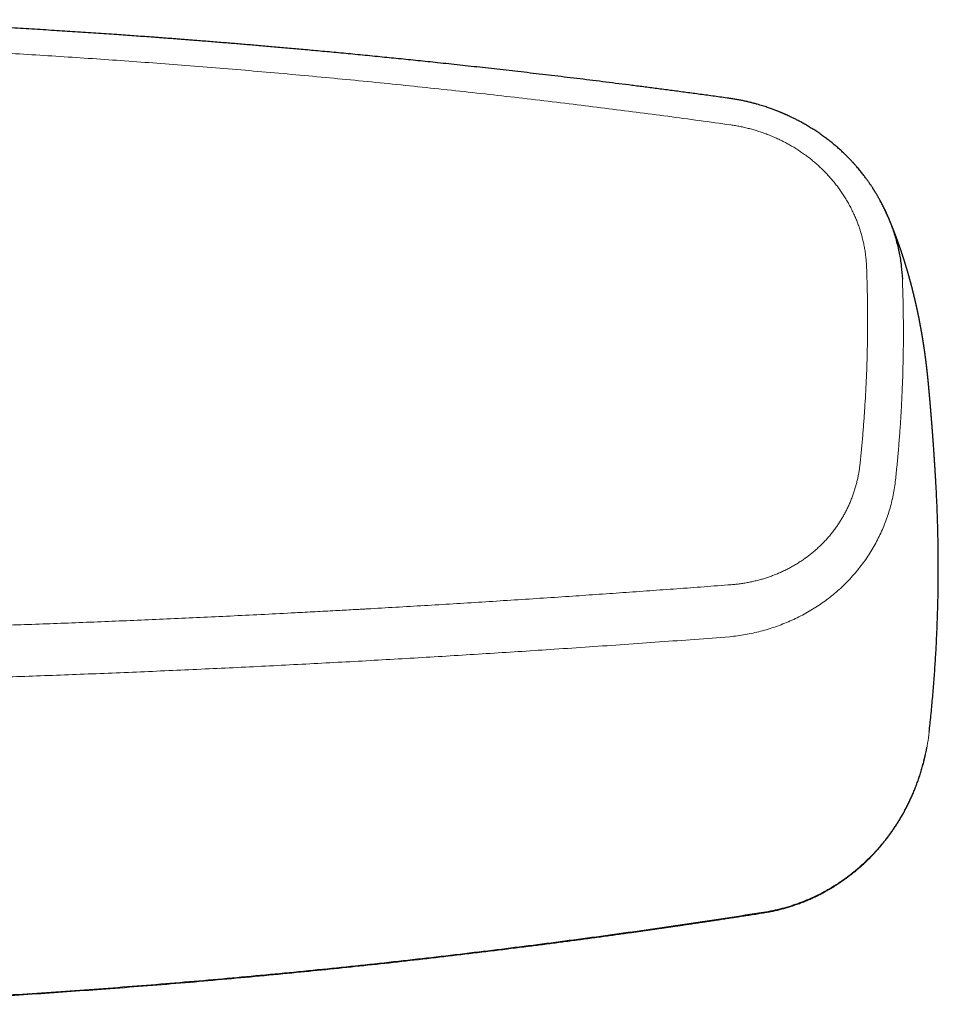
# Model space of a CAD drawing. Header units: millimetres. Extents: x 8 to 864, y 12 to 475.
# Tile 34 of 52: x 482 to 543, y 392 to 458. Entities that reach past the tile are written whole.
import ezdxf

# ---------------------------------------------------------------- set-up
doc = ezdxf.new("R2010")
doc.units = ezdxf.units.MM

msp = doc.modelspace()

# ---------------------------------------------------------------- linework, layer by layer
at = {"color": 8, "linetype": 'Continuous', "lineweight": 0}
msp.add_line((539.146, 444.576), (539.164, 444.531), dxfattribs=at)
at = {"color": 7, "linetype": 'Continuous', "lineweight": 30}
msp.add_line((539.171, 444.52), (539.166, 444.532), dxfattribs=at)
at = {"color": 7, "linetype": 'Continuous', "lineweight": 30, "flags": 128}
msp.add_lwpolyline([(541.923, 410.3), (541.924, 410.3), (541.922, 410.3), (541.917, 410.3)], dxfattribs=at)
at = {"color": 8, "linetype": 'Continuous', "lineweight": 0, "flags": 128}
msp.add_lwpolyline([(530.937, 398.374), (530.939, 398.36), (530.941, 398.35), (530.943, 398.343), (530.944, 398.339), (530.945, 398.339), (530.945, 398.339)], dxfattribs=at)
at = {"color": 7, "linetype": 'Continuous', "lineweight": 30}
for points, knots in [([(528.638, 452.327), (528.321, 452.371), (527.689, 452.458), (526.746, 452.586), (525.814, 452.711), (524.892, 452.834), (523.985, 452.953), (523.093, 453.068), (522.217, 453.181), (521.35, 453.29), (520.487, 453.398), (519.629, 453.504), (518.775, 453.609), (517.932, 453.711), (517.098, 453.81), (516.275, 453.907), (515.463, 454.002), (514.66, 454.094), (513.868, 454.184), (513.086, 454.272), (512.315, 454.358), (511.554, 454.442), (510.804, 454.523), (510.064, 454.603), (509.354, 454.678), (508.674, 454.749), (508.023, 454.817), (507.381, 454.883), (506.747, 454.947), (506.123, 455.01), (505.489, 455.073), (504.846, 455.137), (504.195, 455.2), (503.554, 455.262), (502.924, 455.322), (502.305, 455.38), (501.696, 455.437), (501.114, 455.491), (500.557, 455.541), (500.027, 455.589), (499.506, 455.636), (498.993, 455.681), (498.489, 455.725), (497.994, 455.768), (497.508, 455.81), (497.031, 455.851), (496.563, 455.89), (496.104, 455.929), (495.654, 455.966), (495.187, 456.004), (494.705, 456.043), (494.208, 456.083), (493.724, 456.122), (493.282, 456.157), (492.879, 456.188), (492.513, 456.217), (492.15, 456.245), (491.789, 456.272), (491.427, 456.3), (491.065, 456.327), (490.702, 456.354), (490.079, 456.4), (489.193, 456.464), (487.971, 456.55), (486.67, 456.64), (485.29, 456.731), (483.871, 456.822), (482.411, 456.911), (480.912, 457), (479.405, 457.085), (477.891, 457.167), (476.339, 457.246), (474.749, 457.324), (473.12, 457.399), (471.487, 457.469), (470.382, 457.515), (469.822, 457.536), (469.807, 457.536)], [0, 0, 0, 0, 0.016357, 0.0325344, 0.0485323, 0.0643507, 0.0799894, 0.0951739, 0.1101851, 0.1250228, 0.1396872, 0.154472, 0.1690761, 0.1834995, 0.1977422, 0.2118042, 0.2256853, 0.2393856, 0.2529051, 0.2662437, 0.2794013, 0.2923781, 0.3051739, 0.3177887, 0.3302225, 0.3414611, 0.3525476, 0.363482, 0.3742642, 0.3848942, 0.3953721, 0.4066289, 0.4177046, 0.4285991, 0.4393125, 0.4498447, 0.4601957, 0.4703655, 0.4795286, 0.4885395, 0.497398, 0.5061043, 0.5146583, 0.52306, 0.5313093, 0.5394064, 0.5473511, 0.5551435, 0.5627836, 0.5702713, 0.5789006, 0.5873182, 0.5955243, 0.6035187, 0.6098384, 0.6160193, 0.6221374, 0.6282626, 0.634395, 0.6405346, 0.6466813, 0.6528353, 0.6722229, 0.6916813, 0.7149384, 0.7382957, 0.7617533, 0.7869977, 0.8123569, 0.8378311, 0.8634201, 0.8891238, 0.9165106, 0.9440263, 0.9716384, 0.9992555, 1, 1, 1, 1]), ([(539.166, 444.532), (539.128, 444.617), (539.05, 444.795), (538.924, 445.06), (538.789, 445.329), (538.677, 445.539), (538.593, 445.691), (538.541, 445.782), (538.492, 445.867), (538.447, 445.944), (538.405, 446.014), (538.368, 446.075), (538.336, 446.129), (538.307, 446.175), (538.283, 446.214), (538.263, 446.246), (538.246, 446.273), (538.23, 446.297), (538.214, 446.323), (538.196, 446.351), (538.171, 446.389), (538.138, 446.441), (538.094, 446.507), (538.046, 446.579), (537.994, 446.656), (537.937, 446.738), (537.875, 446.826), (537.809, 446.919), (537.739, 447.015), (537.664, 447.115), (537.586, 447.219), (537.503, 447.326), (537.416, 447.436), (537.324, 447.549), (537.227, 447.665), (537.145, 447.761), (537.081, 447.835), (537.039, 447.883), (537.004, 447.923), (536.975, 447.955), (536.953, 447.979), (536.937, 447.997), (536.924, 448.012), (536.911, 448.026), (536.891, 448.048), (536.862, 448.08), (536.822, 448.123), (536.776, 448.172), (536.724, 448.227), (536.666, 448.288), (536.602, 448.354), (536.532, 448.425), (536.455, 448.502), (536.371, 448.584), (536.28, 448.672), (536.182, 448.765), (536.078, 448.861), (535.97, 448.958), (535.86, 449.056), (535.748, 449.153), (535.597, 449.28), (535.405, 449.437), (535.168, 449.621), (534.923, 449.803), (534.669, 449.983), (534.406, 450.161), (534.134, 450.335), (533.906, 450.473), (533.727, 450.578), (533.599, 450.651), (533.474, 450.721), (533.352, 450.787), (533.237, 450.848), (533.128, 450.905), (533.023, 450.958), (532.922, 451.009), (532.825, 451.056), (532.736, 451.098), (532.656, 451.136), (532.586, 451.169), (532.526, 451.196), (532.475, 451.219), (532.43, 451.239), (532.39, 451.257), (532.351, 451.274), (532.31, 451.292), (532.265, 451.312), (532.216, 451.333), (532.162, 451.356), (532.104, 451.38), (532.04, 451.406), (531.969, 451.436), (531.888, 451.468), (531.797, 451.504), (531.696, 451.543), (531.585, 451.585), (531.463, 451.629), (531.33, 451.676), (531.187, 451.725), (531.035, 451.776), (530.872, 451.828), (530.701, 451.88), (530.518, 451.933), (530.324, 451.987), (530.117, 452.04), (529.898, 452.093), (529.668, 452.145), (529.427, 452.196), (529.174, 452.243), (528.91, 452.288), (528.73, 452.314), (528.638, 452.327)], [0, 0, 0, 0, 0.020727, 0.042709, 0.065005, 0.087624, 0.095665, 0.103592, 0.110905, 0.117568, 0.123581, 0.128853, 0.133498, 0.137516, 0.140906, 0.143708, 0.145888, 0.147977, 0.150189, 0.152597, 0.15534, 0.160335, 0.166167, 0.172836, 0.179497, 0.186826, 0.194792, 0.203185, 0.211961, 0.221119, 0.230662, 0.240588, 0.250897, 0.26159, 0.272668, 0.284043, 0.289439, 0.294088, 0.297991, 0.301147, 0.303557, 0.305196, 0.30651, 0.30789, 0.309338, 0.313013, 0.317309, 0.322237, 0.327798, 0.333991, 0.34069, 0.347997, 0.355908, 0.364421, 0.373727, 0.383658, 0.394111, 0.40471, 0.41542, 0.426241, 0.437174, 0.458571, 0.480384, 0.502612, 0.525258, 0.548321, 0.571804, 0.595706, 0.606356, 0.617088, 0.62768, 0.637711, 0.647173, 0.656067, 0.664392, 0.672893, 0.680709, 0.687838, 0.694282, 0.700041, 0.704658, 0.708715, 0.712213, 0.715285, 0.718349, 0.721464, 0.724996, 0.729062, 0.733168, 0.737706, 0.742674, 0.74821, 0.754527, 0.761626, 0.769508, 0.778152, 0.787574, 0.797775, 0.808753, 0.820509, 0.832812, 0.845866, 0.859669, 0.874221, 0.889844, 0.906248, 0.923434, 0.941401, 0.96015, 0.979683, 1, 1, 1, 1]), ([(541.875, 433.423), (541.874, 433.434), (541.872, 433.453), (541.869, 433.479), (541.867, 433.501), (541.866, 433.519), (541.864, 433.534), (541.862, 433.552), (541.86, 433.576), (541.857, 433.604), (541.854, 433.635), (541.851, 433.665), (541.848, 433.696), (541.845, 433.725), (541.843, 433.752), (541.84, 433.78), (541.837, 433.811), (541.833, 433.845), (541.829, 433.882), (541.825, 433.921), (541.821, 433.962), (541.817, 434.001), (541.813, 434.037), (541.81, 434.07), (541.806, 434.103), (541.802, 434.137), (541.799, 434.171), (541.795, 434.204), (541.791, 434.235), (541.788, 434.266), (541.784, 434.297), (541.781, 434.328), (541.778, 434.358), (541.774, 434.389), (541.77, 434.422), (541.766, 434.457), (541.762, 434.49), (541.759, 434.52), (541.756, 434.546), (541.753, 434.569), (541.75, 434.59), (541.748, 434.608), (541.746, 434.625), (541.744, 434.644), (541.741, 434.665), (541.738, 434.689), (541.735, 434.715), (541.732, 434.742), (541.729, 434.768), (541.725, 434.795), (541.722, 434.823), (541.719, 434.849), (541.716, 434.873), (541.713, 434.894), (541.71, 434.913), (541.708, 434.932), (541.706, 434.95), (541.703, 434.968), (541.701, 434.988), (541.698, 435.009), (541.695, 435.031), (541.692, 435.055), (541.689, 435.082), (541.685, 435.109), (541.682, 435.135), (541.678, 435.161), (541.675, 435.188), (541.671, 435.216), (541.667, 435.243), (541.664, 435.269), (541.66, 435.293), (541.657, 435.315), (541.654, 435.337), (541.651, 435.361), (541.648, 435.386), (541.644, 435.411), (541.641, 435.434), (541.637, 435.461), (541.633, 435.492), (541.628, 435.527), (541.623, 435.56), (541.619, 435.592), (541.614, 435.626), (541.608, 435.662), (541.603, 435.699), (541.598, 435.734), (541.593, 435.77), (541.587, 435.805), (541.582, 435.841), (541.576, 435.879), (541.57, 435.918), (541.565, 435.956), (541.559, 435.993), (541.554, 436.028), (541.549, 436.06), (541.544, 436.09), (541.54, 436.117), (541.536, 436.143), (541.532, 436.169), (541.527, 436.196), (541.523, 436.223), (541.519, 436.25), (541.514, 436.277), (541.51, 436.303), (541.506, 436.33), (541.502, 436.354), (541.498, 436.378), (541.494, 436.401), (541.491, 436.422), (541.487, 436.444), (541.484, 436.465), (541.48, 436.486), (541.477, 436.508), (541.473, 436.532), (541.468, 436.558), (541.464, 436.585), (541.459, 436.612), (541.454, 436.642), (541.448, 436.676), (541.442, 436.714), (541.436, 436.75), (541.429, 436.786), (541.423, 436.822), (541.416, 436.861), (541.409, 436.9), (541.403, 436.938), (541.396, 436.973), (541.391, 437.003), (541.386, 437.029), (541.382, 437.051), (541.378, 437.075), (541.374, 437.099), (541.369, 437.126), (541.364, 437.154), (541.358, 437.184), (541.353, 437.213), (541.348, 437.24), (541.343, 437.264), (541.339, 437.286), (541.335, 437.307), (541.332, 437.327), (541.328, 437.347), (541.324, 437.368), (541.32, 437.389), (541.316, 437.412), (541.311, 437.436), (541.306, 437.463), (541.301, 437.489), (541.296, 437.515), (541.291, 437.539), (541.286, 437.566), (541.28, 437.594), (541.275, 437.624), (541.269, 437.654), (541.263, 437.684), (541.256, 437.717), (541.25, 437.748), (541.244, 437.778), (541.238, 437.807), (541.233, 437.835), (541.227, 437.862), (541.222, 437.887), (541.217, 437.91), (541.213, 437.933), (541.208, 437.956), (541.203, 437.979), (541.198, 438.004), (541.193, 438.03), (541.187, 438.058), (541.181, 438.087), (541.175, 438.116), (541.169, 438.143), (541.164, 438.168), (541.158, 438.194), (541.153, 438.222), (541.146, 438.251), (541.14, 438.281), (541.133, 438.312), (541.126, 438.345), (541.119, 438.379), (541.111, 438.414), (541.104, 438.448), (541.097, 438.479), (541.091, 438.508), (541.085, 438.535), (541.079, 438.559), (541.074, 438.582), (541.069, 438.605), (541.063, 438.63), (541.057, 438.657), (541.05, 438.688), (541.043, 438.722), (541.035, 438.756), (541.028, 438.787), (541.021, 438.817), (541.015, 438.845), (541.008, 438.873), (541.002, 438.901), (540.995, 438.931), (540.988, 438.961), (540.981, 438.991), (540.974, 439.019), (540.967, 439.048), (540.961, 439.075), (540.955, 439.101), (540.949, 439.126), (540.943, 439.151), (540.937, 439.176), (540.931, 439.199), (540.926, 439.22), (540.921, 439.241), (540.915, 439.265), (540.908, 439.294), (540.9, 439.326), (540.892, 439.361), (540.884, 439.394), (540.876, 439.424), (540.869, 439.452), (540.863, 439.478), (540.857, 439.504), (540.85, 439.529), (540.844, 439.556), (540.836, 439.584), (540.828, 439.617), (540.818, 439.655), (540.808, 439.694), (540.799, 439.731), (540.79, 439.764), (540.782, 439.796), (540.774, 439.828), (540.766, 439.857), (540.759, 439.884), (540.753, 439.909), (540.746, 439.936), (540.739, 439.963), (540.731, 439.99), (540.725, 440.016), (540.719, 440.039), (540.713, 440.059), (540.708, 440.077), (540.703, 440.095), (540.699, 440.113), (540.694, 440.132), (540.688, 440.152), (540.683, 440.172), (540.677, 440.194), (540.67, 440.219), (540.662, 440.247), (540.655, 440.276), (540.646, 440.306), (540.638, 440.336), (540.63, 440.365), (540.623, 440.392), (540.616, 440.417), (540.609, 440.441), (540.602, 440.465), (540.595, 440.49), (540.588, 440.515), (540.58, 440.543), (540.572, 440.574), (540.563, 440.606), (540.554, 440.637), (540.545, 440.667), (540.537, 440.695), (540.53, 440.721), (540.522, 440.746), (540.515, 440.771), (540.508, 440.795), (540.501, 440.821), (540.493, 440.848), (540.484, 440.877), (540.475, 440.909), (540.465, 440.944), (540.454, 440.981), (540.442, 441.019), (540.432, 441.054), (540.422, 441.088), (540.412, 441.121), (540.402, 441.154), (540.391, 441.19), (540.379, 441.228), (540.367, 441.268), (540.356, 441.306), (540.345, 441.341), (540.334, 441.376), (540.323, 441.411), (540.312, 441.446), (540.301, 441.483), (540.289, 441.518), (540.279, 441.553), (540.269, 441.584), (540.259, 441.615), (540.25, 441.643), (540.242, 441.669), (540.234, 441.695), (540.225, 441.722), (540.215, 441.753), (540.204, 441.788), (540.191, 441.825), (540.18, 441.861), (540.168, 441.896), (540.158, 441.927), (540.149, 441.956), (540.139, 441.984), (540.131, 442.01), (540.123, 442.034), (540.114, 442.062), (540.103, 442.093), (540.091, 442.128), (540.079, 442.166), (540.065, 442.206), (540.051, 442.249), (540.037, 442.29), (540.024, 442.328), (540.011, 442.363), (540, 442.397), (539.988, 442.432), (539.976, 442.466), (539.964, 442.502), (539.951, 442.538), (539.937, 442.576), (539.924, 442.614), (539.911, 442.65), (539.899, 442.684), (539.889, 442.713), (539.879, 442.74), (539.871, 442.764), (539.862, 442.788), (539.853, 442.814), (539.843, 442.841), (539.832, 442.871), (539.821, 442.902), (539.81, 442.933), (539.799, 442.962), (539.789, 442.99), (539.779, 443.016), (539.77, 443.04), (539.762, 443.064), (539.753, 443.085), (539.746, 443.105), (539.74, 443.123), (539.732, 443.143), (539.724, 443.165), (539.714, 443.19), (539.704, 443.217), (539.693, 443.247), (539.682, 443.277), (539.67, 443.307), (539.66, 443.333), (539.651, 443.357), (539.642, 443.381), (539.633, 443.404), (539.623, 443.431), (539.611, 443.463), (539.597, 443.499), (539.582, 443.539), (539.566, 443.578), (539.552, 443.616), (539.538, 443.65), (539.526, 443.682), (539.514, 443.712), (539.502, 443.741), (539.491, 443.771), (539.479, 443.8), (539.467, 443.829), (539.456, 443.857), (539.444, 443.886), (539.432, 443.916), (539.42, 443.947), (539.408, 443.976), (539.397, 444.004), (539.386, 444.031), (539.375, 444.058), (539.364, 444.085), (539.352, 444.113), (539.341, 444.141), (539.329, 444.169), (539.317, 444.199), (539.303, 444.231), (539.29, 444.264), (539.276, 444.297), (539.263, 444.327), (539.251, 444.356), (539.24, 444.382), (539.229, 444.408), (539.218, 444.434), (539.207, 444.46), (539.196, 444.486), (539.185, 444.513), (539.173, 444.541), (539.16, 444.571), (539.146, 444.603), (539.132, 444.636), (539.118, 444.668), (539.105, 444.698), (539.093, 444.726), (539.081, 444.752), (539.069, 444.779), (539.06, 444.801), (539.053, 444.817), (539.048, 444.827), (539.043, 444.839), (539.037, 444.853), (539.029, 444.87), (539.021, 444.89), (539.011, 444.912), (539.004, 444.928), (539, 444.936)], [0, 0, 0, 0, 0.002215, 0.004139, 0.005773, 0.007117, 0.0083, 0.00958, 0.011801, 0.014246, 0.016716, 0.019352, 0.021961, 0.024401, 0.026645, 0.02878, 0.031453, 0.034306, 0.037436, 0.040704, 0.044197, 0.04759, 0.050596, 0.053265, 0.055948, 0.058805, 0.061876, 0.064415, 0.067057, 0.069764, 0.072266, 0.074909, 0.077406, 0.079923, 0.082642, 0.085613, 0.088884, 0.091038, 0.093248, 0.09524, 0.096984, 0.098482, 0.099879, 0.10127, 0.103172, 0.105167, 0.107359, 0.109756, 0.111868, 0.114159, 0.116588, 0.118829, 0.120814, 0.122519, 0.124124, 0.125681, 0.127192, 0.128752, 0.130393, 0.132115, 0.133972, 0.136052, 0.13831, 0.140683, 0.142875, 0.144866, 0.147408, 0.149747, 0.151915, 0.154093, 0.156333, 0.157952, 0.159795, 0.161862, 0.164065, 0.166157, 0.168124, 0.169966, 0.173108, 0.175985, 0.178781, 0.181351, 0.184241, 0.187409, 0.190522, 0.193532, 0.196382, 0.199516, 0.202512, 0.205567, 0.208894, 0.212473, 0.215412, 0.218428, 0.221207, 0.223676, 0.22603, 0.22813, 0.230316, 0.232625, 0.235088, 0.237199, 0.239469, 0.24181, 0.243944, 0.246189, 0.24817, 0.250062, 0.251875, 0.25368, 0.25555, 0.257207, 0.259038, 0.261113, 0.263433, 0.2658, 0.268017, 0.270084, 0.273567, 0.27675, 0.279832, 0.282658, 0.285824, 0.289212, 0.292578, 0.295881, 0.298907, 0.301664, 0.303536, 0.305422, 0.307414, 0.309526, 0.31177, 0.314181, 0.316763, 0.319362, 0.321674, 0.323689, 0.325519, 0.327291, 0.329006, 0.330731, 0.332509, 0.334348, 0.336197, 0.338288, 0.340616, 0.342949, 0.345154, 0.347232, 0.349194, 0.351913, 0.354434, 0.356931, 0.359498, 0.362274, 0.365238, 0.367649, 0.370129, 0.372621, 0.374917, 0.377001, 0.378963, 0.380925, 0.382897, 0.384908, 0.386961, 0.38917, 0.391645, 0.394206, 0.396698, 0.399007, 0.40114, 0.403166, 0.405761, 0.408258, 0.410758, 0.41341, 0.416296, 0.419331, 0.422263, 0.425234, 0.427979, 0.430439, 0.432792, 0.434754, 0.436735, 0.438744, 0.440807, 0.443106, 0.445674, 0.448855, 0.451803, 0.454511, 0.457043, 0.459452, 0.461806, 0.464177, 0.46676, 0.469608, 0.471991, 0.474471, 0.477036, 0.479422, 0.481518, 0.483779, 0.485938, 0.488047, 0.490168, 0.491867, 0.493636, 0.495664, 0.497972, 0.501097, 0.504114, 0.506992, 0.509639, 0.512028, 0.514293, 0.516428, 0.518621, 0.520919, 0.523341, 0.525986, 0.529671, 0.533158, 0.536246, 0.53913, 0.541882, 0.544606, 0.54744, 0.549489, 0.551696, 0.554005, 0.556384, 0.55883, 0.561127, 0.563059, 0.564763, 0.566355, 0.567918, 0.569453, 0.571149, 0.57285, 0.574557, 0.576441, 0.578637, 0.581135, 0.583699, 0.586221, 0.589023, 0.591584, 0.59387, 0.596005, 0.598141, 0.600243, 0.602359, 0.604509, 0.606906, 0.609659, 0.612558, 0.615327, 0.61796, 0.620412, 0.622671, 0.624812, 0.626952, 0.629122, 0.631372, 0.633714, 0.636263, 0.639052, 0.641915, 0.645548, 0.648862, 0.651925, 0.654869, 0.657621, 0.660549, 0.663694, 0.667136, 0.670769, 0.674098, 0.67711, 0.680234, 0.683234, 0.686251, 0.689493, 0.693027, 0.695744, 0.698605, 0.701328, 0.703817, 0.706126, 0.708356, 0.710514, 0.713457, 0.71648, 0.719775, 0.723355, 0.726144, 0.728965, 0.731572, 0.733964, 0.736241, 0.738437, 0.740579, 0.743526, 0.746618, 0.749948, 0.753583, 0.75754, 0.761212, 0.764555, 0.767677, 0.770681, 0.773705, 0.776868, 0.779861, 0.783175, 0.786689, 0.790022, 0.793282, 0.796271, 0.799074, 0.801215, 0.803363, 0.805524, 0.807733, 0.810186, 0.812912, 0.815739, 0.818513, 0.821207, 0.82369, 0.82594, 0.828081, 0.830222, 0.832324, 0.833923, 0.835476, 0.837187, 0.839192, 0.84149, 0.843956, 0.846422, 0.849507, 0.852216, 0.854492, 0.856566, 0.858673, 0.86081, 0.862951, 0.865955, 0.869256, 0.872838, 0.876621, 0.879956, 0.883012, 0.885854, 0.888562, 0.891191, 0.893822, 0.896485, 0.899203, 0.901605, 0.904246, 0.907041, 0.909809, 0.912533, 0.915075, 0.917384, 0.919794, 0.922344, 0.924906, 0.927321, 0.929837, 0.932612, 0.935574, 0.938596, 0.941625, 0.944434, 0.946957, 0.949371, 0.95172, 0.954033, 0.95639, 0.958765, 0.961173, 0.9637, 0.966503, 0.969483, 0.97248, 0.975461, 0.97823, 0.980709, 0.983086, 0.985606, 0.988108, 0.989051, 0.989971, 0.990988, 0.992267, 0.993807, 0.99561, 0.997674, 1, 1, 1, 1]), ([(539.164, 444.531), (539.269, 444.277), (539.487, 443.749), (539.743, 442.925), (539.946, 442.069), (540.087, 441.204), (540.125, 440.624), (540.144, 440.334)], [0, 0, 0, 0, 0.188411, 0.391629, 0.594625, 0.797403, 1, 1, 1, 1]), ([(542.367, 426.882), (542.367, 426.885), (542.366, 426.892), (542.366, 426.902), (542.365, 426.914), (542.364, 426.928), (542.363, 426.943), (542.362, 426.961), (542.361, 426.983), (542.36, 427.007), (542.358, 427.032), (542.357, 427.053), (542.356, 427.071), (542.355, 427.088), (542.354, 427.107), (542.352, 427.131), (542.351, 427.157), (542.349, 427.18), (542.348, 427.199), (542.347, 427.217), (542.346, 427.236), (542.345, 427.256), (542.344, 427.277), (542.343, 427.296), (542.342, 427.312), (542.341, 427.326), (542.34, 427.342), (542.339, 427.359), (542.338, 427.378), (542.337, 427.396), (542.336, 427.412), (542.335, 427.427), (542.334, 427.44), (542.333, 427.453), (542.332, 427.468), (542.331, 427.489), (542.33, 427.513), (542.328, 427.537), (542.327, 427.556), (542.326, 427.573), (542.325, 427.592), (542.323, 427.614), (542.322, 427.64), (542.32, 427.667), (542.318, 427.696), (542.317, 427.725), (542.314, 427.764), (542.312, 427.805), (542.309, 427.85), (542.306, 427.896), (542.304, 427.932), (542.302, 427.96), (542.301, 427.975), (542.3, 427.991), (542.299, 428.009), (542.298, 428.029), (542.296, 428.049), (542.295, 428.067), (542.294, 428.082), (542.293, 428.096), (542.292, 428.112), (542.291, 428.131), (542.29, 428.153), (542.288, 428.175), (542.287, 428.192), (542.286, 428.207), (542.285, 428.222), (542.284, 428.239), (542.283, 428.259), (542.282, 428.282), (542.28, 428.304), (542.279, 428.325), (542.278, 428.342), (542.277, 428.357), (542.276, 428.37), (542.275, 428.382), (542.274, 428.395), (542.273, 428.409), (542.272, 428.426), (542.271, 428.443), (542.27, 428.46), (542.269, 428.473), (542.268, 428.492), (542.266, 428.521), (542.263, 428.56), (542.261, 428.598), (542.258, 428.639), (542.255, 428.679), (542.253, 428.722), (542.25, 428.765), (542.247, 428.801), (542.245, 428.828), (542.244, 428.843), (542.243, 428.859), (542.242, 428.877), (542.241, 428.897), (542.239, 428.921), (542.237, 428.945), (542.236, 428.968), (542.235, 428.987), (542.233, 429.004), (542.232, 429.021), (542.231, 429.039), (542.229, 429.074), (542.225, 429.125), (542.22, 429.19), (542.216, 429.258), (542.211, 429.321), (542.207, 429.386), (542.202, 429.449), (542.198, 429.513), (542.194, 429.57), (542.19, 429.62), (542.186, 429.672), (542.183, 429.721), (542.18, 429.762), (542.177, 429.792), (542.176, 429.815), (542.174, 429.838), (542.173, 429.859), (542.171, 429.877), (542.17, 429.892), (542.169, 429.904), (542.169, 429.914), (542.168, 429.926), (542.167, 429.94), (542.165, 429.957), (542.164, 429.977), (542.163, 429.995), (542.161, 430.011), (542.16, 430.026), (542.159, 430.043), (542.158, 430.062), (542.156, 430.081), (542.155, 430.1), (542.153, 430.117), (542.152, 430.131), (542.151, 430.146), (542.15, 430.167), (542.148, 430.19), (542.146, 430.213), (542.145, 430.232), (542.144, 430.247), (542.142, 430.264), (542.141, 430.284), (542.138, 430.317), (542.135, 430.358), (542.132, 430.403), (542.128, 430.446), (542.125, 430.486), (542.123, 430.521), (542.121, 430.548), (542.119, 430.573), (542.117, 430.598), (542.115, 430.62), (542.113, 430.643), (542.111, 430.67), (542.109, 430.699), (542.107, 430.727), (542.105, 430.75), (542.103, 430.768), (542.102, 430.784), (542.101, 430.801), (542.099, 430.823), (542.097, 430.846), (542.096, 430.868), (542.094, 430.884), (542.093, 430.899), (542.092, 430.915), (542.09, 430.934), (542.089, 430.953), (542.087, 430.971), (542.086, 430.987), (542.085, 431.001), (542.084, 431.015), (542.083, 431.032), (542.081, 431.053), (542.079, 431.077), (542.077, 431.101), (542.075, 431.121), (542.074, 431.138), (542.073, 431.153), (542.072, 431.167), (542.07, 431.182), (542.069, 431.201), (542.067, 431.222), (542.066, 431.242), (542.064, 431.259), (542.063, 431.279), (542.061, 431.302), (542.059, 431.328), (542.057, 431.352), (542.055, 431.373), (542.053, 431.391), (542.052, 431.411), (542.05, 431.433), (542.048, 431.455), (542.047, 431.474), (542.045, 431.494), (542.043, 431.52), (542.04, 431.551), (542.037, 431.585), (542.035, 431.614), (542.033, 431.637), (542.031, 431.659), (542.029, 431.683), (542.027, 431.709), (542.025, 431.732), (542.024, 431.75), (542.022, 431.765), (542.021, 431.782), (542.019, 431.802), (542.017, 431.824), (542.016, 431.844), (542.014, 431.862), (542.013, 431.877), (542.012, 431.891), (542.011, 431.903), (542.01, 431.916), (542.008, 431.932), (542.007, 431.951), (542.005, 431.971), (542.003, 431.988), (542.002, 432.004), (542, 432.022), (541.999, 432.043), (541.997, 432.066), (541.995, 432.088), (541.993, 432.108), (541.992, 432.126), (541.99, 432.145), (541.988, 432.169), (541.986, 432.194), (541.984, 432.215), (541.982, 432.232), (541.981, 432.246), (541.98, 432.259), (541.979, 432.271), (541.978, 432.284), (541.977, 432.299), (541.975, 432.317), (541.973, 432.336), (541.972, 432.351), (541.971, 432.365), (541.969, 432.381), (541.967, 432.405), (541.965, 432.433), (541.962, 432.461), (541.96, 432.488), (541.957, 432.518), (541.955, 432.549), (541.952, 432.577), (541.95, 432.598), (541.948, 432.617), (541.947, 432.634), (541.945, 432.653), (541.943, 432.673), (541.942, 432.694), (541.94, 432.713), (541.939, 432.728), (541.937, 432.744), (541.935, 432.763), (541.934, 432.784), (541.932, 432.803), (541.93, 432.819), (541.929, 432.833), (541.928, 432.848), (541.926, 432.865), (541.924, 432.885), (541.922, 432.907), (541.92, 432.93), (541.918, 432.951), (541.917, 432.968), (541.915, 432.984), (541.914, 433.001), (541.912, 433.02), (541.91, 433.038), (541.909, 433.055), (541.907, 433.071), (541.906, 433.084), (541.905, 433.097), (541.904, 433.112), (541.902, 433.132), (541.9, 433.154), (541.898, 433.176), (541.896, 433.195), (541.894, 433.211), (541.893, 433.225), (541.892, 433.237), (541.891, 433.249), (541.89, 433.262), (541.888, 433.279), (541.886, 433.298), (541.885, 433.316), (541.883, 433.332), (541.882, 433.348), (541.88, 433.366), (541.878, 433.385), (541.877, 433.404), (541.875, 433.415), (541.875, 433.42)], [0, 0, 0, 0, 0.001391, 0.003105, 0.004992, 0.007069, 0.009351, 0.012082, 0.015357, 0.019621, 0.023555, 0.026805, 0.029598, 0.032166, 0.034757, 0.038447, 0.043179, 0.046756, 0.049311, 0.05206, 0.055152, 0.058124, 0.061567, 0.064665, 0.067121, 0.069068, 0.071373, 0.0742, 0.077388, 0.080101, 0.082633, 0.084934, 0.086985, 0.088795, 0.090954, 0.093809, 0.098563, 0.102225, 0.104773, 0.107369, 0.110194, 0.113655, 0.117935, 0.122222, 0.125878, 0.131416, 0.136091, 0.143925, 0.150602, 0.156973, 0.164992, 0.167665, 0.169705, 0.17209, 0.175025, 0.178296, 0.181392, 0.184103, 0.186506, 0.188593, 0.190729, 0.193673, 0.197605, 0.201032, 0.203527, 0.205629, 0.207982, 0.210604, 0.213602, 0.217217, 0.220954, 0.224135, 0.226755, 0.22895, 0.230975, 0.232837, 0.234573, 0.236921, 0.239397, 0.242339, 0.244956, 0.247066, 0.248682, 0.253716, 0.260231, 0.266701, 0.271609, 0.279056, 0.285354, 0.291367, 0.299044, 0.301849, 0.303905, 0.306227, 0.308938, 0.31208, 0.315724, 0.319858, 0.323405, 0.326308, 0.328673, 0.331176, 0.333952, 0.337146, 0.347283, 0.357529, 0.367313, 0.3788, 0.386318, 0.397505, 0.407652, 0.415577, 0.423919, 0.43069, 0.439593, 0.446503, 0.449641, 0.453387, 0.457062, 0.460238, 0.462919, 0.465273, 0.466957, 0.468496, 0.470088, 0.472249, 0.475009, 0.478053, 0.481157, 0.483369, 0.485558, 0.488115, 0.491006, 0.494057, 0.497003, 0.499606, 0.501784, 0.503784, 0.506512, 0.511023, 0.514716, 0.517071, 0.519346, 0.521885, 0.524815, 0.528655, 0.53709, 0.543359, 0.549444, 0.556851, 0.561674, 0.565146, 0.569393, 0.57316, 0.576474, 0.579676, 0.583618, 0.588629, 0.593051, 0.596404, 0.599075, 0.601475, 0.603664, 0.606862, 0.611375, 0.614454, 0.616699, 0.618748, 0.62126, 0.624219, 0.627175, 0.629935, 0.632405, 0.634529, 0.636366, 0.638826, 0.642207, 0.64621, 0.649798, 0.652817, 0.655391, 0.657673, 0.659605, 0.661732, 0.664709, 0.668324, 0.671317, 0.673488, 0.67644, 0.680153, 0.684179, 0.688077, 0.691302, 0.693464, 0.696421, 0.700329, 0.703772, 0.706153, 0.709114, 0.712915, 0.717702, 0.723501, 0.728085, 0.730996, 0.734175, 0.738066, 0.742071, 0.745684, 0.748462, 0.750306, 0.752832, 0.756042, 0.759506, 0.762571, 0.76523, 0.767556, 0.769599, 0.771436, 0.773188, 0.775592, 0.778706, 0.781824, 0.784255, 0.78656, 0.789235, 0.792499, 0.796019, 0.799557, 0.80255, 0.80483, 0.80773, 0.811504, 0.815512, 0.818922, 0.821305, 0.823383, 0.825271, 0.826971, 0.828688, 0.831083, 0.834008, 0.837, 0.839376, 0.841145, 0.842952, 0.847029, 0.851703, 0.855782, 0.859592, 0.863937, 0.869516, 0.87343, 0.876598, 0.879287, 0.881823, 0.884354, 0.887709, 0.891077, 0.893889, 0.896053, 0.898153, 0.901064, 0.904616, 0.907548, 0.909787, 0.911768, 0.913983, 0.916459, 0.919505, 0.922843, 0.926588, 0.929792, 0.93227, 0.93436, 0.936949, 0.939973, 0.942716, 0.945368, 0.947711, 0.949676, 0.951326, 0.953509, 0.956483, 0.960165, 0.963574, 0.966429, 0.968801, 0.970893, 0.972622, 0.974152, 0.976096, 0.97867, 0.981729, 0.9847, 0.98686, 0.988933, 0.991648, 0.994958, 0.99793, 1, 1, 1, 1]), ([(541.923, 410.3), (541.963, 410.671), (542.043, 411.412), (542.147, 412.524), (542.239, 413.636), (542.319, 414.748), (542.386, 415.86), (542.439, 416.952), (542.479, 418.022), (542.508, 419.071), (542.525, 420.12), (542.531, 421.169), (542.526, 422.218), (542.51, 423.267), (542.483, 424.316), (542.444, 425.365), (542.405, 426.22), (542.375, 426.726), (542.366, 426.882)], [0, 0, 0, 0, 0.067327, 0.134584, 0.201778, 0.268919, 0.336013, 0.40307, 0.466268, 0.529447, 0.592614, 0.655775, 0.718938, 0.782108, 0.845294, 0.908502, 0.971738, 1, 1, 1, 1]), ([(542.363, 426.943), (542.363, 426.948), (542.362, 426.964), (542.361, 426.988), (542.36, 427.015), (542.359, 427.028), (542.359, 427.034)], [0, 0, 0, 0, 0.1353492, 0.5085738, 0.794875, 1, 1, 1, 1]), ([(530.945, 398.339), (531.049, 398.356), (531.255, 398.39), (531.559, 398.45), (531.856, 398.516), (532.145, 398.588), (532.426, 398.665), (532.715, 398.752), (533.01, 398.849), (533.312, 398.956), (533.603, 399.068), (533.885, 399.184), (534.159, 399.305), (534.423, 399.429), (534.678, 399.555), (534.921, 399.683), (535.155, 399.812), (535.379, 399.941), (535.592, 400.07), (535.796, 400.199), (535.99, 400.326), (536.175, 400.452), (536.351, 400.577), (536.518, 400.698), (536.674, 400.817), (536.822, 400.932), (536.962, 401.044), (537.101, 401.159), (537.24, 401.276), (537.377, 401.395), (537.505, 401.51), (537.629, 401.624), (537.755, 401.743), (537.881, 401.865), (538.005, 401.989), (538.128, 402.114), (538.255, 402.248), (538.386, 402.389), (538.52, 402.538), (538.656, 402.695), (538.794, 402.859), (538.935, 403.031), (539.079, 403.214), (539.225, 403.407), (539.374, 403.611), (539.524, 403.825), (539.674, 404.048), (539.825, 404.282), (539.975, 404.526), (540.119, 404.77), (540.256, 405.015), (540.387, 405.259), (540.516, 405.512), (540.642, 405.773), (540.765, 406.042), (540.885, 406.317), (541, 406.6), (541.111, 406.89), (541.219, 407.192), (541.323, 407.504), (541.422, 407.827), (541.516, 408.158), (541.603, 408.498), (541.682, 408.846), (541.738, 409.116), (541.765, 409.27), (541.771, 409.306)], [0, 0, 0, 0, 0.019249, 0.038113, 0.056595, 0.074699, 0.092427, 0.109783, 0.129763, 0.149232, 0.168192, 0.186647, 0.20496, 0.222749, 0.240018, 0.256767, 0.272997, 0.28871, 0.303906, 0.318555, 0.332691, 0.346314, 0.359426, 0.372026, 0.383904, 0.395289, 0.406182, 0.416583, 0.428324, 0.439368, 0.449716, 0.459627, 0.470143, 0.481373, 0.491544, 0.502238, 0.513454, 0.525193, 0.537455, 0.550001, 0.563046, 0.576588, 0.590628, 0.605467, 0.620825, 0.6367, 0.653094, 0.670006, 0.687437, 0.705386, 0.721815, 0.738656, 0.755909, 0.773575, 0.791655, 0.809814, 0.828372, 0.84733, 0.866688, 0.88681, 0.907348, 0.928303, 0.949676, 0.971468, 0.99328, 1, 1, 1, 1]), ([(469.555, 392.268), (469.573, 392.268), (469.729, 392.275), (470.019, 392.287), (470.421, 392.304), (470.813, 392.322), (471.194, 392.338), (471.563, 392.355), (471.922, 392.371), (472.275, 392.388), (472.621, 392.404), (472.962, 392.42), (473.29, 392.436), (473.606, 392.451), (473.91, 392.466), (474.202, 392.481), (474.482, 392.495), (474.749, 392.509), (475.005, 392.522), (475.249, 392.534), (475.48, 392.547), (475.685, 392.557), (475.865, 392.567), (476.022, 392.575), (476.175, 392.584), (476.325, 392.592), (476.476, 392.6), (476.824, 392.619), (477.371, 392.649), (478.121, 392.692), (478.88, 392.736), (479.647, 392.781), (480.93, 392.86), (482.726, 392.974), (485.031, 393.131), (487.391, 393.302), (489.805, 393.487), (492.272, 393.688), (494.739, 393.901), (497.204, 394.124), (499.594, 394.352), (501.909, 394.583), (504.147, 394.815), (506.385, 395.057), (508.621, 395.309), (510.857, 395.569), (513.091, 395.839), (514.741, 396.045), (515.806, 396.181), (516.287, 396.243), (516.768, 396.305), (517.249, 396.368), (517.73, 396.431), (518.211, 396.495), (518.689, 396.558), (519.167, 396.623), (519.643, 396.687), (520.116, 396.751), (520.579, 396.814), (521.031, 396.877), (521.473, 396.938), (521.808, 396.984), (522.043, 397.017), (522.184, 397.037), (522.331, 397.058), (522.487, 397.08), (522.651, 397.103), (522.833, 397.128), (523.036, 397.157), (523.26, 397.189), (523.495, 397.222), (523.743, 397.258), (524.004, 397.295), (524.278, 397.335), (524.564, 397.376), (524.861, 397.419), (525.17, 397.464), (525.49, 397.511), (525.822, 397.56), (526.166, 397.61), (526.521, 397.663), (526.888, 397.718), (527.266, 397.774), (527.656, 397.833), (528.058, 397.893), (528.459, 397.954), (528.859, 398.015), (529.257, 398.077), (529.666, 398.139), (530.083, 398.204), (530.511, 398.271), (530.799, 398.316), (530.945, 398.339)], [0, 0, 0, 0, 0.000878, 0.007586, 0.014116, 0.020467, 0.026639, 0.032633, 0.038449, 0.044086, 0.0498, 0.055318, 0.060641, 0.065767, 0.070698, 0.075434, 0.079973, 0.084317, 0.088465, 0.092418, 0.096174, 0.099735, 0.102396, 0.104936, 0.107378, 0.109816, 0.11226, 0.11471, 0.126731, 0.138901, 0.151219, 0.163685, 0.176259, 0.213696, 0.251132, 0.288569, 0.328679, 0.36879, 0.4089, 0.449011, 0.489121, 0.525585, 0.562049, 0.598512, 0.634976, 0.67144, 0.707903, 0.744367, 0.752228, 0.76009, 0.767951, 0.775813, 0.783674, 0.791536, 0.799378, 0.807085, 0.814992, 0.822729, 0.830296, 0.837692, 0.844918, 0.851973, 0.854159, 0.856444, 0.858859, 0.861407, 0.864085, 0.866895, 0.870375, 0.874038, 0.877883, 0.88191, 0.886208, 0.890695, 0.895373, 0.90024, 0.905298, 0.910546, 0.915984, 0.921611, 0.927429, 0.933437, 0.939636, 0.946024, 0.952602, 0.959371, 0.965743, 0.972275, 0.978966, 0.985817, 0.992829, 1, 1, 1, 1])]:
    msp.add_open_spline(points, degree=3, knots=knots, dxfattribs=at)
at = {"color": 8, "linetype": 'Continuous', "lineweight": 0}
for points, knots in [([(474.362, 455.649), (475.078, 455.614), (476.51, 455.545), (478.656, 455.432), (480.802, 455.311), (482.948, 455.182), (485.092, 455.046), (487.235, 454.901), (489.378, 454.749), (491.553, 454.587), (493.761, 454.414), (496.002, 454.23), (498.241, 454.038), (500.479, 453.837), (502.715, 453.628), (504.95, 453.41), (507.182, 453.184), (509.414, 452.95), (511.643, 452.708), (513.87, 452.457), (516.095, 452.198), (518.276, 451.936), (520.412, 451.672), (522.504, 451.405), (524.594, 451.131), (526.682, 450.851), (528.072, 450.657), (528.768, 450.561)], [0, 0, 0, 0, 0.039203, 0.078408, 0.117613, 0.15682, 0.196028, 0.235236, 0.274444, 0.313652, 0.354728, 0.395803, 0.436877, 0.47795, 0.519023, 0.560094, 0.601163, 0.642231, 0.683297, 0.72436, 0.765421, 0.80648, 0.845189, 0.883896, 0.922601, 0.961302, 1, 1, 1, 1]), ([(537.77, 441.186), (537.764, 441.291), (537.754, 441.501), (537.723, 441.816), (537.682, 442.131), (537.63, 442.445), (537.567, 442.758), (537.494, 443.064), (537.412, 443.36), (537.323, 443.649), (537.225, 443.935), (537.117, 444.218), (536.997, 444.505), (536.865, 444.794), (536.72, 445.085), (536.566, 445.37), (536.402, 445.651), (536.228, 445.928), (536.047, 446.195), (535.861, 446.452), (535.671, 446.699), (535.472, 446.939), (535.266, 447.173), (535.049, 447.406), (534.819, 447.636), (534.576, 447.863), (534.326, 448.083), (534.068, 448.296), (533.803, 448.5), (533.537, 448.692), (533.271, 448.872), (533.006, 449.04), (532.735, 449.201), (532.46, 449.354), (532.174, 449.503), (531.877, 449.645), (531.572, 449.781), (531.262, 449.908), (530.949, 450.025), (530.632, 450.133), (530.317, 450.23), (530.005, 450.316), (529.698, 450.391), (529.389, 450.457), (529.079, 450.514), (528.871, 450.545), (528.768, 450.561)], [0, 0, 0, 0, 0.023408, 0.0468, 0.070205, 0.093647, 0.117155, 0.140592, 0.162586, 0.18456, 0.206534, 0.228531, 0.250573, 0.273963, 0.297284, 0.320562, 0.343825, 0.367099, 0.390541, 0.412645, 0.434684, 0.456681, 0.47866, 0.500647, 0.523942, 0.547223, 0.57052, 0.593862, 0.617277, 0.64057, 0.662419, 0.68427, 0.706145, 0.728066, 0.750055, 0.773308, 0.796533, 0.819755, 0.842999, 0.866291, 0.889702, 0.911775, 0.93382, 0.955858, 0.977911, 1, 1, 1, 1]), ([(537.338, 428.089), (537.369, 428.396), (537.432, 429.01), (537.515, 429.931), (537.589, 430.851), (537.653, 431.77), (537.708, 432.689), (537.754, 433.607), (537.79, 434.525), (537.818, 435.456), (537.836, 436.402), (537.843, 437.36), (537.841, 438.318), (537.828, 439.275), (537.805, 440.231), (537.782, 440.868), (537.77, 441.186)], [0, 0, 0, 0, 0.070062, 0.140098, 0.210112, 0.280108, 0.350091, 0.420065, 0.490032, 0.559998, 0.633298, 0.706605, 0.779924, 0.85326, 0.926617, 1, 1, 1, 1]), ([(540.144, 440.334), (540.155, 440.025), (540.178, 439.408), (540.2, 438.481), (540.213, 437.553), (540.216, 436.625), (540.21, 435.695), (540.194, 434.765), (540.169, 433.833), (540.133, 432.887), (540.087, 431.924), (540.029, 430.947), (539.961, 429.968), (539.883, 428.989), (539.794, 428.01), (539.726, 427.357), (539.692, 427.03)], [0, 0, 0, 0, 0.0700465, 0.1400687, 0.2100709, 0.2800572, 0.3500321, 0.4199996, 0.489964, 0.5599295, 0.6332324, 0.7065458, 0.7798745, 0.8532233, 0.9265969, 1, 1, 1, 1]), ([(528.798, 420.083), (528.9, 420.091), (529.103, 420.108), (529.406, 420.146), (529.707, 420.191), (530.006, 420.246), (530.303, 420.31), (530.591, 420.381), (530.87, 420.459), (531.141, 420.543), (531.408, 420.634), (531.672, 420.733), (531.939, 420.842), (532.207, 420.962), (532.476, 421.091), (532.739, 421.229), (532.998, 421.375), (533.251, 421.529), (533.496, 421.689), (533.73, 421.853), (533.955, 422.02), (534.173, 422.194), (534.386, 422.375), (534.597, 422.566), (534.806, 422.767), (535.011, 422.979), (535.209, 423.197), (535.399, 423.423), (535.582, 423.654), (535.753, 423.886), (535.913, 424.118), (536.062, 424.35), (536.203, 424.586), (536.338, 424.827), (536.467, 425.078), (536.59, 425.337), (536.707, 425.606), (536.815, 425.878), (536.914, 426.153), (537.004, 426.433), (537.084, 426.711), (537.153, 426.987), (537.212, 427.26), (537.263, 427.534), (537.306, 427.811), (537.327, 427.996), (537.338, 428.089)], [0, 0, 0, 0, 0.0234604, 0.0468806, 0.0702826, 0.0936886, 0.117121, 0.1405319, 0.162533, 0.1844969, 0.2064419, 0.2283867, 0.2503501, 0.2737308, 0.2970434, 0.3203104, 0.3435545, 0.3667986, 0.3902207, 0.4123336, 0.4343954, 0.4564262, 0.4784459, 0.5004744, 0.5238788, 0.5472464, 0.570601, 0.5939665, 0.6173666, 0.6406862, 0.6625832, 0.6844627, 0.706344, 0.7282461, 0.7501882, 0.7734438, 0.7966654, 0.8198755, 0.8430968, 0.8663519, 0.889725, 0.911777, 0.9338112, 0.955847, 0.9779035, 1, 1, 1, 1]), ([(528.695, 416.632), (528.868, 416.651), (529.215, 416.688), (529.731, 416.771), (530.243, 416.872), (530.749, 416.994), (531.249, 417.135), (531.742, 417.295), (532.228, 417.475), (532.705, 417.674), (533.174, 417.891), (533.632, 418.128), (534.08, 418.382), (534.516, 418.655), (534.94, 418.946), (535.352, 419.255), (535.75, 419.581), (536.132, 419.924), (536.499, 420.284), (536.849, 420.658), (537.18, 421.045), (537.493, 421.446), (537.788, 421.859), (538.063, 422.284), (538.319, 422.72), (538.555, 423.166), (538.771, 423.622), (538.967, 424.087), (539.142, 424.561), (539.296, 425.042), (539.429, 425.53), (539.54, 426.024), (539.63, 426.524), (539.672, 426.861), (539.692, 427.03)], [0, 0, 0, 0, 0.03103, 0.062059, 0.093091, 0.12413, 0.155179, 0.186241, 0.21732, 0.24842, 0.279544, 0.310698, 0.341887, 0.373119, 0.404403, 0.435747, 0.467165, 0.498669, 0.530181, 0.56162, 0.592999, 0.62433, 0.655623, 0.686887, 0.718133, 0.749369, 0.780604, 0.811847, 0.843106, 0.874391, 0.905712, 0.937079, 0.968504, 1, 1, 1, 1]), ([(480.253, 417.38), (480.894, 417.402), (482.178, 417.445), (484.107, 417.516), (486.041, 417.589), (487.979, 417.667), (489.923, 417.748), (491.871, 417.834), (493.842, 417.923), (495.836, 418.018), (497.852, 418.117), (499.643, 418.209), (501.209, 418.291), (502.494, 418.36), (503.385, 418.409), (503.882, 418.437), (504.036, 418.445), (504.191, 418.454), (504.346, 418.463), (504.501, 418.471), (505.235, 418.513), (506.551, 418.588), (508.451, 418.699), (510.357, 418.814), (512.27, 418.933), (514.19, 419.055), (516.116, 419.181), (517.996, 419.306), (519.827, 419.431), (521.611, 419.556), (523.4, 419.683), (525.195, 419.813), (526.995, 419.946), (528.196, 420.037), (528.798, 420.083)], [0, 0, 0, 0, 0.039269, 0.078661, 0.118177, 0.157818, 0.197585, 0.23748, 0.277504, 0.318731, 0.360097, 0.401603, 0.429074, 0.456608, 0.48089, 0.484073, 0.487257, 0.490442, 0.493628, 0.496815, 0.500002, 0.53898, 0.578131, 0.617456, 0.656957, 0.696635, 0.736492, 0.776528, 0.813387, 0.850399, 0.887565, 0.924887, 0.962365, 1, 1, 1, 1]), ([(468.022, 413.617), (468.741, 413.632), (470.178, 413.664), (472.333, 413.717), (474.486, 413.774), (476.636, 413.836), (478.773, 413.901), (480.894, 413.971), (483.001, 414.045), (485.107, 414.123), (487.224, 414.206), (489.355, 414.293), (491.497, 414.385), (493.638, 414.482), (495.777, 414.582), (497.914, 414.687), (500.05, 414.795), (502.183, 414.908), (504.315, 415.024), (506.445, 415.145), (508.572, 415.269), (510.698, 415.397), (512.823, 415.529), (514.945, 415.664), (517.136, 415.808), (519.396, 415.96), (521.724, 416.122), (524.05, 416.287), (526.374, 416.457), (527.921, 416.573), (528.695, 416.632)], [0, 0, 0, 0, 0.03521, 0.070403, 0.10558, 0.140743, 0.175893, 0.210403, 0.244903, 0.279394, 0.313877, 0.349056, 0.384229, 0.419397, 0.454562, 0.489724, 0.524885, 0.560045, 0.595206, 0.63037, 0.665537, 0.700708, 0.735885, 0.771068, 0.80626, 0.84498, 0.883713, 0.92246, 0.961222, 1, 1, 1, 1]), ([(541.923, 410.3), (541.892, 410.061), (541.831, 409.581), (541.694, 408.87), (541.523, 408.166), (541.317, 407.472), (541.075, 406.79), (540.8, 406.121), (540.491, 405.467), (540.148, 404.83), (539.773, 404.212), (539.366, 403.614), (538.927, 403.037), (538.457, 402.485), (537.956, 401.959), (537.427, 401.462), (536.871, 400.995), (536.29, 400.559), (535.685, 400.156), (535.089, 399.804), (534.505, 399.5), (533.938, 399.239), (533.359, 399.006), (532.768, 398.801), (532.167, 398.627), (531.556, 398.48), (531.143, 398.409), (530.937, 398.374)], [0, 0, 0, 0, 0.041614, 0.083202, 0.124767, 0.166312, 0.207839, 0.249351, 0.290854, 0.332352, 0.373856, 0.41538, 0.456941, 0.498562, 0.540222, 0.581886, 0.623558, 0.66524, 0.706936, 0.74865, 0.784425, 0.820224, 0.856057, 0.891934, 0.92787, 0.963884, 1, 1, 1, 1]), ([(530.937, 398.374), (530.139, 398.25), (528.543, 398.001), (526.149, 397.642), (523.753, 397.293), (521.356, 396.955), (518.958, 396.628), (516.559, 396.312), (514.159, 396.006), (511.72, 395.707), (509.242, 395.414), (506.725, 395.129), (504.206, 394.856), (501.686, 394.594), (499.166, 394.344), (496.644, 394.106), (494.12, 393.88), (491.596, 393.666), (489.071, 393.463), (486.544, 393.273), (484.017, 393.094), (481.536, 392.93), (479.103, 392.78), (476.717, 392.644), (474.33, 392.519), (471.942, 392.403), (470.349, 392.334), (469.553, 392.3)], [0, 0, 0, 0, 0.039248, 0.078486, 0.117715, 0.156935, 0.196148, 0.235353, 0.274553, 0.313747, 0.354803, 0.395854, 0.436903, 0.477949, 0.518994, 0.560038, 0.601082, 0.642128, 0.683176, 0.724227, 0.765282, 0.806341, 0.84506, 0.883784, 0.922515, 0.961254, 1, 1, 1, 1])]:
    msp.add_open_spline(points, degree=3, knots=knots, dxfattribs=at)

doc.saveas('drawing.dxf')
